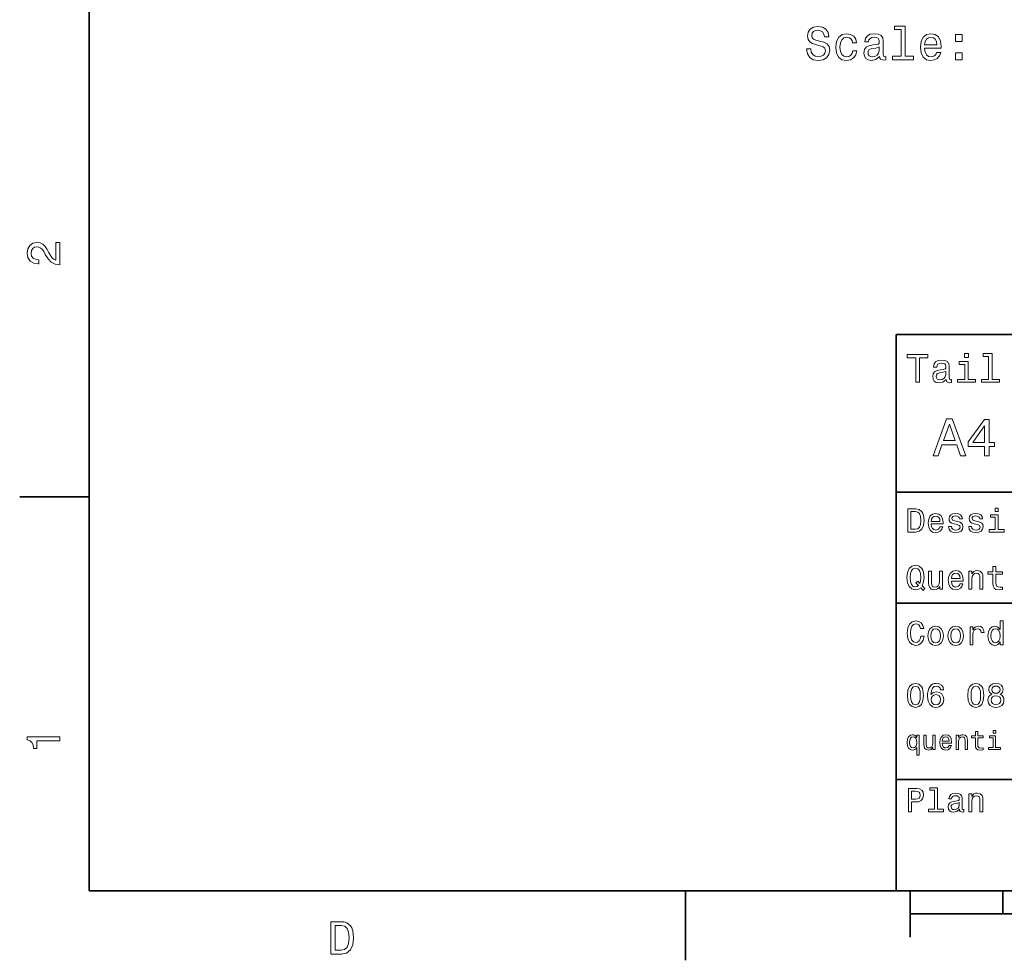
# Model space of a CAD drawing. Extents: x 0 to 297, y 0 to 210.
# Tile 1 of 7: x 2 to 109, y 2 to 104. Entities that reach past the tile are written whole.
import ezdxf

# ---------------------------------------------------------------- set-up
doc = ezdxf.new("R2010")
doc.units = 0

msp = doc.modelspace()

# ---------------------------------------------------------------- linework, layer by layer
at = {"color": 7, "lineweight": 35}
for p, q in [((10, 200), (10, 10)), ((97, 10), (97, 70)), ((97, 70), (287, 70)), ((97, 53), (162, 53)), ((97, 41), (162, 41)), ((97, 22), (162, 22)), ((10, 10), (287, 10)), ((97, 10), (287, 10)), ((98.5, 7.5), (198.5, 7.5))]:
    msp.add_line(p, q, dxfattribs=at)
at = {"color": 7, "lineweight": 35, "ltscale": 0.1875}
for p, q in [((10, 52.5), (2.5, 52.5)), ((74.300003, 10), (74.300003, 2.5))]:
    msp.add_line(p, q, dxfattribs=at)
at = {"color": 7, "lineweight": 35, "ltscale": 0.125}
msp.add_line((98.5, 10), (98.5, 5), dxfattribs=at)
at = {"color": 7, "lineweight": 35, "ltscale": 0.0625}
msp.add_line((108.5, 10), (108.5, 7.5), dxfattribs=at)
at = {"color": 7, "lineweight": 13}
for points in [[(87.784851, 100.788109), (87.325912, 100.788109), (87.426781, 100.253525), (87.67894, 99.860153), (88.067268, 99.623123), (88.591766, 99.537392), (89.111221, 99.61808), (89.49955, 99.839981), (89.746666, 100.187965), (89.83744, 100.646896), (89.761795, 101.06044), (89.54998, 101.327736), (89.207039, 101.50425), (88.748108, 101.635368), (88.354736, 101.731194), (88.097527, 101.84214), (87.951279, 102.003525), (87.905884, 102.255692), (87.951279, 102.482635), (88.082397, 102.654106), (88.284126, 102.770096), (88.561508, 102.81044), (88.843925, 102.76001), (89.065826, 102.62384), (89.212082, 102.396896), (89.282684, 102.089264), (89.741623, 102.089264), (89.741623, 102.09935), (89.660927, 102.57341), (89.423897, 102.926437), (89.050697, 103.148338), (88.546379, 103.223984), (88.092484, 103.148338), (87.739456, 102.936523), (87.512512, 102.608711), (87.431824, 102.185081), (87.497383, 101.806839), (87.689026, 101.549637), (87.991623, 101.378166), (88.405167, 101.24704), (88.813667, 101.13105), (89.121307, 101.020096), (89.307907, 100.858711), (89.373466, 100.596466), (89.31295, 100.329178), (89.156609, 100.127449), (88.919579, 100.001366), (88.611938, 99.961021), (88.268997, 100.016495), (88.006752, 100.177879), (87.840324, 100.440125)], [(97.528366, 102.88105), (97.528366, 100.006409), (96.61554, 100.006409), (96.61554, 99.633209), (98.879951, 99.633209), (98.879951, 100.006409), (97.972168, 100.006409), (97.972168, 103.25425), (96.832397, 103.25425), (96.832397, 102.88105)], [(92.298538, 101.443726), (92.737297, 101.443726), (92.646523, 101.847183), (92.429665, 102.164909), (92.091766, 102.361595), (91.653008, 102.437241), (91.168854, 102.33638), (90.800697, 102.053955), (90.56871, 101.595024), (90.488022, 100.979752), (90.563667, 100.369522), (90.790611, 99.915627), (91.148682, 99.633209), (91.637878, 99.537392), (92.071594, 99.613037), (92.409485, 99.824852), (92.641479, 100.157707), (92.74234, 100.601509), (92.31871, 100.601509), (92.243065, 100.319092), (92.101852, 100.107269), (91.900124, 99.976151), (91.653008, 99.935806), (91.345367, 100.001366), (91.123466, 100.203094), (90.987297, 100.530907), (90.94191, 100.994881), (90.987297, 101.448769), (91.12851, 101.776581), (91.355453, 101.97831), (91.653008, 102.048912), (91.915253, 102.003525), (92.111938, 101.887535), (92.243065, 101.695892)], [(95.218567, 99.986237), (95.218567, 99.971107), (95.243782, 99.799637), (95.319427, 99.678596), (95.637154, 99.582779), (95.88427, 99.623123), (95.88427, 99.966064), (95.778366, 99.950935), (95.637154, 100.016495), (95.611938, 100.218224), (95.611938, 101.620239), (95.551422, 101.97831), (95.374908, 102.230469), (95.067268, 102.381767), (94.633553, 102.437241), (94.209923, 102.376724), (93.89724, 102.205254), (93.700554, 101.937965), (93.634995, 101.584938), (93.634995, 101.55468), (94.033409, 101.55468), (94.06871, 101.766495), (94.179665, 101.917793), (94.361221, 102.008568), (94.618423, 102.043869), (94.86554, 102.018654), (95.042053, 101.943008), (95.147964, 101.811882), (95.183266, 101.630325), (95.163094, 101.41851), (95.082397, 101.312607), (94.880669, 101.262169), (94.502426, 101.221825), (94.06871, 101.13105), (93.76107, 100.969666), (93.579521, 100.717506), (93.52404, 100.344307), (93.574478, 100.011452), (93.730812, 99.764336), (93.982979, 99.607994), (94.330956, 99.552521), (94.79998, 99.658424)], [(100.070152, 100.858711), (101.845367, 100.858711), (101.85041, 101.065483), (101.769722, 101.645454), (101.547821, 102.079178), (101.194794, 102.341423), (100.725769, 102.437241), (100.266838, 102.33638), (99.913811, 102.053955), (99.686867, 101.595024), (99.606171, 100.989838), (99.681824, 100.369522), (99.908768, 99.915627), (100.256752, 99.633209), (100.71064, 99.537392), (101.104012, 99.602951), (101.426781, 99.774422), (101.663811, 100.046753), (101.79998, 100.409866), (101.361221, 100.409866), (101.270439, 100.208138), (101.139313, 100.056839), (100.766113, 99.935806), (100.478653, 99.99128), (100.261795, 100.167793), (100.120583, 100.455254), (100.070152, 100.843582)], [(100.070152, 101.231911), (100.125626, 101.579895), (100.261795, 101.837097), (100.468567, 101.993439), (100.740898, 102.048912), (101.008194, 101.993439), (101.214966, 101.837097), (101.341049, 101.579895), (101.386436, 101.231911)], [(103.413811, 101.589981), (104.109779, 101.589981), (104.109779, 102.341423), (103.413811, 102.341423)], [(95.168137, 100.581337), (95.107613, 100.319092), (94.946236, 100.117355), (94.704155, 99.986237), (94.406609, 99.940849), (94.214966, 99.966064), (94.078796, 100.046753), (93.993065, 100.187965), (93.96785, 100.384651), (93.988022, 100.561165), (94.06871, 100.687241), (94.391479, 100.828453), (94.79998, 100.888969), (95.168137, 101.01001)], [(103.413811, 99.633209), (104.109779, 99.633209), (104.109779, 100.384651), (103.413811, 100.384651)], [(6.833213, 77.519447), (6.833213, 79.925072), (6.399496, 79.925072), (6.399496, 78.023773), (6.162464, 78.129684), (5.965778, 78.311241), (5.607709, 78.871033), (5.456412, 79.168587), (5.239553, 79.501442), (4.987392, 79.738472), (4.689842, 79.874641), (4.351945, 79.925072), (3.928314, 79.839333), (3.595461, 79.602303), (3.383646, 79.239189), (3.307997, 78.770172), (3.393732, 78.286018), (3.630764, 77.91787), (4.009006, 77.680832), (4.508286, 77.600143), (4.578891, 77.600143), (4.578891, 78.059074), (4.538545, 78.059074), (4.195605, 78.104462), (3.943444, 78.240631), (3.782061, 78.457489), (3.726585, 78.744957), (3.777017, 79.03746), (3.903098, 79.254318), (4.099784, 79.395531), (4.346902, 79.445961), (4.578891, 79.41066), (4.775577, 79.314842), (4.947046, 79.153458), (5.098343, 78.931557), (5.259727, 78.634003), (5.572406, 78.139771), (5.90526, 77.791786), (6.308718, 77.585014), (6.818084, 77.519447)], [(99.102303, 64.837173), (99.5, 64.837173), (99.5, 67.47406), (100.407784, 67.47406), (100.407784, 67.837173), (98.190201, 67.837173), (98.190201, 67.47406), (99.102303, 67.47406)], [(102.387611, 65.139771), (102.387611, 65.126801), (102.409225, 64.979828), (102.47406, 64.876076), (102.746399, 64.793945), (102.958214, 64.828529), (102.958214, 65.122475), (102.867432, 65.109505), (102.746399, 65.165703), (102.724785, 65.338615), (102.724785, 66.540344), (102.672913, 66.84726), (102.521614, 67.0634), (102.257927, 67.193085), (101.886169, 67.240631), (101.523056, 67.188759), (101.255043, 67.041786), (101.086456, 66.812675), (101.030258, 66.510086), (101.030258, 66.484146), (101.371758, 66.484146), (101.402016, 66.665703), (101.497116, 66.795387), (101.65274, 66.873199), (101.873199, 66.903458), (102.085014, 66.881844), (102.236313, 66.817001), (102.327087, 66.704605), (102.357346, 66.548988), (102.340057, 66.367432), (102.270897, 66.276657), (102.097984, 66.233429), (101.773773, 66.198845), (101.402016, 66.121033), (101.138329, 65.982704), (100.982712, 65.766571), (100.935158, 65.446686), (100.978386, 65.161385), (101.112389, 64.949562), (101.328529, 64.815559), (101.626801, 64.768013), (102.028816, 64.858788)], [(104.773773, 65.157059), (104.773773, 67.080688), (103.796829, 67.080688), (103.796829, 66.756485), (104.393372, 66.756485), (104.393372, 65.157059), (103.615273, 65.157059), (103.615273, 64.837173), (105.560516, 64.837173), (105.560516, 65.157059)], [(104.786743, 67.940918), (104.384727, 67.940918), (104.384727, 67.508644), (104.786743, 67.508644)], [(106.969742, 67.621033), (106.969742, 65.157059), (106.187317, 65.157059), (106.187317, 64.837173), (108.128242, 64.837173), (108.128242, 65.157059), (107.350143, 65.157059), (107.350143, 67.940918), (106.373199, 67.940918), (106.373199, 67.621033)], [(102.344383, 65.649857), (102.292511, 65.425072), (102.154182, 65.252159), (101.946686, 65.139771), (101.691643, 65.100861), (101.527374, 65.122475), (101.41066, 65.191643), (101.337173, 65.312675), (101.315559, 65.481262), (101.332855, 65.632561), (101.402016, 65.740631), (101.678673, 65.861671), (102.028816, 65.913544), (102.344383, 66.017288)], [(100.982712, 56.9049), (101.51297, 56.9049), (101.933716, 58.080692), (103.530258, 58.080692), (103.951012, 56.9049), (104.492798, 56.9049), (103.028816, 60.910664), (102.440926, 60.910664)], [(106.521614, 56.9049), (107.040344, 56.9049), (107.040344, 57.896255), (107.610954, 57.896255), (107.610954, 58.357349), (107.040344, 58.357349), (107.040344, 60.818443), (106.515854, 60.818443), (104.763687, 58.403458), (104.763687, 57.896255), (106.521614, 57.896255)], [(102.118156, 58.570606), (102.734871, 60.334293), (103.351585, 58.570606)], [(105.247841, 58.357349), (106.521614, 60.149857), (106.521614, 58.357349)], [(99.080688, 51.190563), (98.248558, 51.190563), (98.248558, 48.690563), (99.080688, 48.690563), (99.473343, 48.769814), (99.765129, 49.011169), (99.945244, 49.40382), (100.010086, 49.940563), (99.952446, 50.488113), (99.880402, 50.70425), (99.779541, 50.877163), (99.487755, 51.111313), (99.296829, 51.168949)], [(107.992798, 51.27702), (107.657784, 51.27702), (107.657784, 50.916786), (107.992798, 50.916786)], [(99.055473, 50.891571), (99.329254, 50.837536), (99.516571, 50.671829), (99.628242, 50.376442), (99.664268, 49.940563), (99.624641, 49.519093), (99.51297, 49.223705), (99.322044, 49.047192), (99.055473, 48.989555), (98.583572, 48.989555), (98.583572, 50.891571)], [(100.784584, 49.565922), (102.052597, 49.565922), (102.056198, 49.713619), (101.998558, 50.127884), (101.840057, 50.437683), (101.587898, 50.625), (101.252884, 50.693443), (100.925072, 50.621399), (100.672913, 50.41967), (100.510803, 50.091862), (100.453171, 49.659584), (100.507202, 49.216499), (100.669312, 48.892292), (100.91787, 48.690563), (101.242073, 48.62212), (101.523056, 48.668949), (101.753601, 48.791428), (101.922913, 48.98595), (102.020172, 49.245319), (101.706772, 49.245319), (101.64193, 49.101227), (101.548271, 48.993156), (101.2817, 48.9067), (101.07637, 48.946327), (100.921471, 49.072407), (100.820602, 49.27774), (100.784584, 49.555115)], [(100.784584, 49.832493), (100.824211, 50.081055), (100.921471, 50.264771), (101.069168, 50.376442), (101.263687, 50.416069), (101.454613, 50.376442), (101.602303, 50.264771), (101.69236, 50.081055), (101.724785, 49.832493)], [(103.623199, 49.818085), (103.317001, 49.890129), (103.090057, 49.972984), (103.014412, 50.142292), (103.036026, 50.261169), (103.111671, 50.347622), (103.234146, 50.401657), (103.41066, 50.423271), (103.579971, 50.401657), (103.713257, 50.336815), (103.799713, 50.239555), (103.835732, 50.109871), (104.145531, 50.109871), (104.145531, 50.117077), (104.091499, 50.351227), (103.943802, 50.534943), (103.713257, 50.650219), (103.41066, 50.693443), (103.104469, 50.650219), (102.881126, 50.531342), (102.740631, 50.354828), (102.697403, 50.131485), (102.729828, 49.915348), (102.830688, 49.76405), (102.996399, 49.655983), (103.237755, 49.580334), (103.590775, 49.493877), (103.806915, 49.40382), (103.864555, 49.331772), (103.886169, 49.223705), (103.853745, 49.09042), (103.767288, 48.989555), (103.626801, 48.924713), (103.439484, 48.903099), (103.241356, 48.924713), (103.09726, 49.000362), (103, 49.122841), (102.960373, 49.292149), (102.654175, 49.292149), (102.704613, 49.003963), (102.852303, 48.795029), (103.086456, 48.668949), (103.41066, 48.62212), (103.749283, 48.668949), (103.997841, 48.795029), (104.149139, 48.996758), (104.203171, 49.259727), (104.163544, 49.486671), (104.051872, 49.641571), (103.868156, 49.742435)], [(105.791786, 49.818085), (105.485588, 49.890129), (105.258644, 49.972984), (105.182999, 50.142292), (105.204613, 50.261169), (105.280258, 50.347622), (105.40274, 50.401657), (105.579254, 50.423271), (105.748558, 50.401657), (105.881844, 50.336815), (105.9683, 50.239555), (106.004326, 50.109871), (106.314117, 50.109871), (106.314117, 50.117077), (106.260086, 50.351227), (106.112396, 50.534943), (105.881844, 50.650219), (105.579254, 50.693443), (105.273056, 50.650219), (105.049713, 50.531342), (104.909225, 50.354828), (104.865997, 50.131485), (104.898415, 49.915348), (104.999283, 49.76405), (105.164986, 49.655983), (105.406342, 49.580334), (105.759369, 49.493877), (105.975502, 49.40382), (106.033142, 49.331772), (106.054756, 49.223705), (106.022339, 49.09042), (105.935883, 48.989555), (105.795387, 48.924713), (105.60807, 48.903099), (105.409943, 48.924713), (105.265854, 49.000362), (105.168587, 49.122841), (105.12896, 49.292149), (104.822769, 49.292149), (104.873199, 49.003963), (105.020897, 48.795029), (105.255043, 48.668949), (105.579254, 48.62212), (105.91787, 48.668949), (106.166428, 48.795029), (106.317726, 48.996758), (106.371758, 49.259727), (106.33213, 49.486671), (106.220459, 49.641571), (106.036743, 49.742435)], [(107.981987, 48.957134), (107.981987, 50.560158), (107.16787, 50.560158), (107.16787, 50.289986), (107.664986, 50.289986), (107.664986, 48.957134), (107.016571, 48.957134), (107.016571, 48.690563), (108.637611, 48.690563), (108.637611, 48.957134)], [(99.642654, 42.685879), (99.916428, 42.401295), (100.107346, 42.592216), (99.811958, 42.894814), (99.963257, 43.305473), (100.010086, 43.780979), (99.941643, 44.339336), (99.862389, 44.56628), (99.757927, 44.753601), (99.46254, 45.009365), (99.282417, 45.074207), (99.084297, 45.099422), (98.702446, 45.009365), (98.41066, 44.757202), (98.223343, 44.342937), (98.158501, 43.780979), (98.223343, 43.219021), (98.407059, 42.804756), (98.698845, 42.548992), (99.084297, 42.462536), (99.397697, 42.520172)], [(99.415703, 42.916428), (99.260803, 42.801151), (99.084297, 42.765129), (98.850143, 42.829971), (98.666428, 43.024494), (98.543945, 43.341499), (98.504326, 43.780979), (98.543945, 44.216858), (98.662827, 44.537464), (98.846542, 44.731987), (99.084297, 44.80043), (99.318443, 44.731987), (99.502159, 44.533859), (99.62104, 44.213257), (99.664268, 43.780979), (99.631844, 43.406338), (99.5634, 43.150578), (99.329254, 43.395531), (99.134727, 43.211815)], [(107.438042, 44.130402), (107.438042, 43.161381), (107.459656, 42.84798), (107.560516, 42.631844), (107.762245, 42.505764), (108.104469, 42.462536), (108.479111, 42.480545), (108.479111, 42.754322), (108.20533, 42.732708), (107.956772, 42.761528), (107.823486, 42.851585), (107.765854, 43.00288), (107.755043, 43.215416), (107.755043, 44.130402), (108.479111, 44.130402), (108.479111, 44.400574), (107.755043, 44.400574), (107.755043, 44.966137), (107.438042, 44.966137), (107.438042, 44.400574), (106.890488, 44.400574), (106.890488, 44.130402)], [(101.998558, 44.465416), (101.681557, 44.465416), (101.681557, 43.348701), (101.645531, 43.089336), (101.541069, 42.902016), (101.37896, 42.786743), (101.166428, 42.750721), (100.997116, 42.779537), (100.889046, 42.865993), (100.827812, 43.013687), (100.8134, 43.222622), (100.8134, 44.465416), (100.496399, 44.465416), (100.496399, 43.193802), (100.507202, 42.938038), (100.575645, 42.725502), (100.784584, 42.530979), (101.119598, 42.462536), (101.299713, 42.487751), (101.454613, 42.552593), (101.587898, 42.664265), (101.695969, 42.826366), (101.695969, 42.530979), (101.998558, 42.530979)], [(102.953171, 43.406338), (104.221184, 43.406338), (104.224785, 43.554035), (104.167145, 43.9683), (104.008644, 44.278099), (103.756485, 44.465416), (103.421471, 44.533859), (103.093658, 44.461815), (102.841499, 44.260086), (102.679398, 43.932278), (102.621758, 43.5), (102.675797, 43.056915), (102.837898, 42.732708), (103.086456, 42.530979), (103.41066, 42.462536), (103.691643, 42.509365), (103.922188, 42.631844), (104.091499, 42.826366), (104.188759, 43.085735), (103.875359, 43.085735), (103.810516, 42.941643), (103.716858, 42.833572), (103.450287, 42.747116), (103.244957, 42.786743), (103.090057, 42.912823), (102.989197, 43.118156), (102.953171, 43.395531)], [(102.953171, 43.672909), (102.992798, 43.921471), (103.090057, 44.105186), (103.237755, 44.216858), (103.432274, 44.256485), (103.623199, 44.216858), (103.770897, 44.105186), (103.860954, 43.921471), (103.893372, 43.672909)], [(104.844383, 42.530979), (105.161385, 42.530979), (105.161385, 43.647694), (105.193802, 43.903458), (105.298271, 44.090778), (105.460373, 44.206051), (105.676514, 44.249279), (105.849426, 44.213257), (105.957497, 44.115993), (106.011528, 43.953888), (106.029541, 43.737751), (106.029541, 42.530979), (106.346542, 42.530979), (106.346542, 43.802593), (106.33213, 44.058357), (106.267288, 44.270893), (106.054756, 44.465416), (105.723343, 44.533859), (105.539627, 44.508644), (105.384727, 44.440201), (105.251442, 44.324928), (105.146973, 44.170029), (105.146973, 44.465416), (104.844383, 44.465416)], [(99.66787, 37.460373), (99.595818, 37.15778), (99.476944, 36.941643), (99.311241, 36.808357), (99.116714, 36.765129), (98.882568, 36.829971), (98.698845, 37.024494), (98.57637, 37.341499), (98.536743, 37.780979), (98.57637, 38.216858), (98.695244, 38.537464), (98.87896, 38.731987), (99.116714, 38.80043), (99.289627, 38.764408), (99.437317, 38.663544), (99.552597, 38.501442), (99.631844, 38.278099), (99.97406, 38.278099), (99.865997, 38.620316), (99.678673, 38.879681), (99.422913, 39.041786), (99.116714, 39.099422), (98.734871, 39.009365), (98.443085, 38.757202), (98.25576, 38.342937), (98.190926, 37.780979), (98.25576, 37.219021), (98.443085, 36.804756), (98.734871, 36.548992), (99.116714, 36.462536), (99.451729, 36.530979), (99.721901, 36.721901), (99.912827, 37.035301), (100.013687, 37.460373)], [(100.413544, 37.496399), (100.471184, 37.056915), (100.636887, 36.732708), (100.899857, 36.530979), (101.252884, 36.462536), (101.602303, 36.530979), (101.865273, 36.729107), (102.030983, 37.053314), (102.092216, 37.496399), (102.030983, 37.935879), (101.865273, 38.263687), (101.602303, 38.461815), (101.252884, 38.533859), (100.899857, 38.461815), (100.636887, 38.260086), (100.471184, 37.935879)], [(100.737755, 37.5), (100.770172, 37.824207), (100.87104, 38.058357), (101.033142, 38.20245), (101.252884, 38.25288), (101.469017, 38.20245), (101.631126, 38.061958), (101.731987, 37.824207), (101.768013, 37.5), (101.731987, 37.172188), (101.631126, 36.934437), (101.469017, 36.790344), (101.252884, 36.743515), (101.033142, 36.790344), (100.87104, 36.934437), (100.770172, 37.172188)], [(102.58213, 37.496399), (102.639771, 37.056915), (102.805473, 36.732708), (103.068443, 36.530979), (103.421471, 36.462536), (103.770897, 36.530979), (104.033859, 36.729107), (104.19957, 37.053314), (104.260803, 37.496399), (104.19957, 37.935879), (104.033859, 38.263687), (103.770897, 38.461815), (103.421471, 38.533859), (103.068443, 38.461815), (102.805473, 38.260086), (102.639771, 37.935879)], [(102.906342, 37.5), (102.938759, 37.824207), (103.039627, 38.058357), (103.201729, 38.20245), (103.421471, 38.25288), (103.637611, 38.20245), (103.799713, 38.061958), (103.900574, 37.824207), (103.9366, 37.5), (103.900574, 37.172188), (103.799713, 36.934437), (103.637611, 36.790344), (103.421471, 36.743515), (103.201729, 36.790344), (103.039627, 36.934437), (102.938759, 37.172188)], [(104.963257, 36.530979), (105.280258, 36.530979), (105.280258, 37.636887), (105.312683, 37.903458), (105.409943, 38.094379), (105.568443, 38.209652), (105.780983, 38.249279), (105.939484, 38.224064), (106.058357, 38.152016), (106.130402, 38.029537), (106.155617, 37.863831), (106.476227, 37.863831), (106.432999, 38.155621), (106.314117, 38.364552), (106.115997, 38.490635), (105.845825, 38.533859), (105.662102, 38.505043), (105.503601, 38.432995), (105.363113, 38.310516), (105.251442, 38.144814), (105.251442, 38.465416), (104.963257, 38.465416)], [(108.201729, 36.829971), (108.201729, 36.530979), (108.51873, 36.530979), (108.51873, 39.117435), (108.20533, 39.117435), (108.20533, 38.170029), (107.963974, 38.443802), (107.816284, 38.508644), (107.646973, 38.533859), (107.340775, 38.461815), (107.103027, 38.260086), (106.948128, 37.935879), (106.894089, 37.5), (106.948128, 37.064121), (107.103027, 36.736309), (107.340775, 36.530979), (107.646973, 36.462536), (107.816284, 36.487751), (107.967575, 36.552593)], [(107.701012, 38.249279), (107.909943, 38.198845), (108.068443, 38.058357), (108.162102, 37.824207), (108.198128, 37.5), (108.162102, 37.172188), (108.068443, 36.938038), (107.909943, 36.793949), (107.701012, 36.747116), (107.502884, 36.793949), (107.351585, 36.938038), (107.250717, 37.175793), (107.2183, 37.5), (107.250717, 37.820606), (107.351585, 38.054756), (107.502884, 38.198845)], [(98.216141, 31.071325), (98.270172, 30.505762), (98.439484, 30.102304), (98.709656, 29.857347), (99.084297, 29.778097), (99.45533, 29.857347), (99.725502, 30.102304), (99.891212, 30.505762), (99.948845, 31.071325), (99.891212, 31.633286), (99.822769, 31.856628), (99.725502, 32.040344), (99.45533, 32.285301), (99.084297, 32.368156), (98.709656, 32.285301), (98.439484, 32.036743), (98.270172, 31.633286)], [(98.561958, 31.071325), (98.590775, 31.507204), (98.680832, 31.820604), (98.842941, 32.004322), (99.084297, 32.069164), (99.322044, 32.004322), (99.484146, 31.820604), (99.574211, 31.507204), (99.603027, 31.071325), (99.574211, 30.631844), (99.484146, 30.318443), (99.322044, 30.134726), (99.084297, 30.073486), (98.842941, 30.134726), (98.680832, 30.318443), (98.590775, 30.631844)], [(102.117432, 31.676512), (102.048988, 31.9683), (101.890488, 32.184437), (101.645531, 32.321323), (101.328529, 32.368156), (101.115997, 32.342937), (100.932274, 32.274494), (100.770172, 32.162823), (100.633286, 32.004322), (100.525215, 31.806194), (100.445969, 31.56484), (100.395531, 31.280258), (100.381126, 30.959654), (100.438759, 30.448126), (100.615273, 30.077089), (100.899857, 29.853746), (101.288902, 29.778097), (101.638329, 29.842939), (101.9049, 30.012247), (102.077812, 30.278818), (102.139046, 30.617435), (102.077812, 30.959654), (101.912102, 31.222622), (101.656342, 31.388329), (101.33934, 31.445965), (100.997116, 31.373919), (100.741356, 31.168587), (100.795387, 31.56484), (100.91066, 31.849422), (101.087173, 32.01873), (101.33213, 32.076366), (101.512245, 32.04755), (101.649132, 31.971901), (101.739197, 31.845821), (101.786026, 31.676512)], [(104.721901, 31.071325), (104.77594, 30.505762), (104.945244, 30.102304), (105.215416, 29.857347), (105.590057, 29.778097), (105.961098, 29.857347), (106.23127, 30.102304), (106.396973, 30.505762), (106.454613, 31.071325), (106.396973, 31.633286), (106.328529, 31.856628), (106.23127, 32.040344), (105.961098, 32.285301), (105.590057, 32.368156), (105.215416, 32.285301), (104.945244, 32.036743), (104.77594, 31.633286)], [(105.067726, 31.071325), (105.096542, 31.507204), (105.1866, 31.820604), (105.348701, 32.004322), (105.590057, 32.069164), (105.827812, 32.004322), (105.989914, 31.820604), (106.079971, 31.507204), (106.108788, 31.071325), (106.079971, 30.631844), (105.989914, 30.318443), (105.827812, 30.134726), (105.590057, 30.073486), (105.348701, 30.134726), (105.1866, 30.318443), (105.096542, 30.631844)], [(107.311958, 31.197405), (107.128242, 31.09654), (107.002159, 30.956051), (106.922913, 30.779539), (106.897697, 30.567001), (106.95533, 30.246397), (107.12104, 29.997837), (107.391212, 29.839336), (107.758644, 29.778097), (108.122482, 29.839336), (108.392654, 29.997837), (108.558357, 30.246397), (108.619598, 30.567001), (108.590775, 30.779539), (108.515129, 30.956051), (108.385445, 31.09654), (108.20533, 31.197405), (108.349426, 31.283861), (108.450287, 31.402737), (108.511528, 31.546829), (108.533142, 31.723343), (108.475502, 31.979107), (108.324203, 32.184437), (108.079254, 32.317722), (107.758644, 32.368156), (107.434441, 32.317722), (107.189484, 32.184437), (107.034584, 31.979107), (106.980545, 31.723343), (106.998558, 31.546829), (107.059799, 31.402737)], [(107.322769, 31.694523), (107.351585, 31.853025), (107.438042, 31.975504), (107.574928, 32.051151), (107.758644, 32.079971), (107.938759, 32.051151), (108.075645, 31.975504), (108.162102, 31.853025), (108.194527, 31.694523), (108.162102, 31.532419), (108.075645, 31.40634), (107.938759, 31.323486), (107.758644, 31.298271), (107.574928, 31.327089), (107.438042, 31.40634), (107.351585, 31.532419)], [(101.789627, 30.613832), (101.75, 30.386887), (101.649132, 30.213976), (101.48703, 30.098703), (101.285301, 30.062679), (101.072769, 30.098703), (100.91066, 30.210375), (100.806198, 30.383286), (100.773773, 30.610229), (100.809799, 30.833572), (100.91066, 31.002882), (101.07637, 31.11095), (101.299713, 31.150576), (101.49424, 31.11095), (101.649132, 31.006483), (101.75, 30.837175)], [(107.243515, 30.574207), (107.27594, 30.765129), (107.380402, 30.909222), (107.542511, 31.002882), (107.758644, 31.035301), (107.971184, 31.002882), (108.133286, 30.909222), (108.237755, 30.765129), (108.273773, 30.574207), (108.237755, 30.368876), (108.133286, 30.213976), (107.971184, 30.113111), (107.758644, 30.08069), (107.542511, 30.113111), (107.380402, 30.213976), (107.27594, 30.368876)], [(6.833213, 26.159222), (6.833213, 26.618156), (3.307997, 26.618156), (3.307997, 26.275217), (3.615634, 26.184439), (3.822406, 26.002882), (3.943444, 25.725506), (3.98379, 25.34222), (4.341859, 25.34222), (4.341859, 26.159222)], [(99.221901, 26.533142), (99.132568, 26.662825), (99.0317, 26.755045), (98.913544, 26.806917), (98.778099, 26.827091), (98.533142, 26.769453), (98.342941, 26.60807), (98.219017, 26.348703), (98.175789, 26), (98.219017, 25.648417), (98.342941, 25.38905), (98.533142, 25.224785), (98.778099, 25.170031), (98.913544, 25.187321), (99.028816, 25.236313), (99.129684, 25.325649), (99.221901, 25.461096), (99.221901, 24.62536), (99.475502, 24.62536), (99.475502, 26.772335), (99.221901, 26.772335)], [(98.435158, 26), (98.461098, 26.256485), (98.541786, 26.443806), (98.662827, 26.559078), (98.821327, 26.599424), (98.988472, 26.559078), (99.115273, 26.446688), (99.190201, 26.259367), (99.219017, 26), (99.190201, 25.737753), (99.115273, 25.550434), (98.988472, 25.43516), (98.821327, 25.397696), (98.662827, 25.43516), (98.541786, 25.550434), (98.461098, 25.740635)], [(101.198845, 26.772335), (100.945244, 26.772335), (100.945244, 25.878963), (100.916428, 25.671471), (100.832855, 25.521614), (100.703171, 25.429396), (100.533142, 25.400578), (100.397697, 25.423632), (100.311241, 25.492796), (100.262245, 25.610952), (100.250717, 25.778099), (100.250717, 26.772335), (99.997116, 26.772335), (99.997116, 25.755045), (100.00576, 25.550434), (100.060516, 25.380404), (100.227669, 25.224785), (100.495674, 25.170031), (100.639771, 25.190203), (100.763687, 25.242075), (100.870316, 25.331413), (100.956772, 25.461096), (100.956772, 25.224785), (101.198845, 25.224785)], [(101.96254, 25.925074), (102.976944, 25.925074), (102.979828, 26.043228), (102.933716, 26.374641), (102.806915, 26.622478), (102.605186, 26.772335), (102.337173, 26.827091), (102.074928, 26.769453), (101.873199, 26.60807), (101.743515, 26.345821), (101.697403, 26), (101.740631, 25.645535), (101.870316, 25.386168), (102.069168, 25.224785), (102.328529, 25.170031), (102.553314, 25.207495), (102.737755, 25.305477), (102.873199, 25.461096), (102.951012, 25.668589), (102.700287, 25.668589), (102.648415, 25.553314), (102.573486, 25.46686), (102.360229, 25.397696), (102.195969, 25.429396), (102.072044, 25.53026), (101.991356, 25.694525), (101.96254, 25.916428)], [(101.96254, 26.138329), (101.99424, 26.337177), (102.072044, 26.48415), (102.190201, 26.573488), (102.345825, 26.605188), (102.498558, 26.573488), (102.616714, 26.48415), (102.688759, 26.337177), (102.714699, 26.138329)], [(103.475502, 25.224785), (103.729103, 25.224785), (103.729103, 26.118156), (103.755043, 26.322767), (103.838615, 26.472624), (103.9683, 26.564842), (104.141212, 26.599424), (104.279541, 26.570606), (104.365997, 26.492796), (104.409225, 26.363113), (104.42363, 26.190203), (104.42363, 25.224785), (104.677231, 25.224785), (104.677231, 26.242077), (104.665703, 26.446688), (104.613831, 26.616716), (104.443802, 26.772335), (104.178673, 26.827091), (104.0317, 26.806917), (103.907784, 26.752163), (103.801155, 26.659943), (103.717575, 26.536024), (103.717575, 26.772335), (103.475502, 26.772335)], [(105.55043, 26.504324), (105.55043, 25.729107), (105.567726, 25.478388), (105.648415, 25.305477), (105.809799, 25.204613), (106.083572, 25.170031), (106.383286, 25.184439), (106.383286, 25.40346), (106.164261, 25.386168), (105.965416, 25.409224), (105.858788, 25.48127), (105.812683, 25.602306), (105.804031, 25.772335), (105.804031, 26.504324), (106.383286, 26.504324), (106.383286, 26.720463), (105.804031, 26.720463), (105.804031, 27.172913), (105.55043, 27.172913), (105.55043, 26.720463), (105.112389, 26.720463), (105.112389, 26.504324)], [(107.720459, 25.438042), (107.720459, 26.720463), (107.069168, 26.720463), (107.069168, 26.504324), (107.466858, 26.504324), (107.466858, 25.438042), (106.948128, 25.438042), (106.948128, 25.224785), (108.244957, 25.224785), (108.244957, 25.438042)], [(107.729111, 27.293949), (107.461098, 27.293949), (107.461098, 27.005764), (107.729111, 27.005764)], [(98.324211, 18.530979), (98.655617, 18.530979), (98.655617, 19.586454), (99.023056, 19.586454), (99.394089, 19.604465), (99.689484, 19.730547), (99.880402, 19.975504), (99.945244, 20.310518), (99.894814, 20.620316), (99.750717, 20.847261), (99.51297, 20.98415), (99.188759, 21.030979), (98.324211, 21.030979)], [(99.098701, 20.724783), (99.314842, 20.703169), (99.473343, 20.634726), (99.567001, 20.508644), (99.599426, 20.310518), (99.5634, 20.101583), (99.466141, 19.975504), (99.30043, 19.910662), (99.073486, 19.892651), (98.655617, 19.892651), (98.655617, 20.724783)], [(101.137611, 20.850864), (101.137611, 18.79755), (100.485588, 18.79755), (100.485588, 18.530979), (102.103027, 18.530979), (102.103027, 18.79755), (101.454613, 18.79755), (101.454613, 21.117435), (100.640488, 21.117435), (100.640488, 20.850864)], [(103.824928, 18.78314), (103.824928, 18.772333), (103.842941, 18.649855), (103.896973, 18.5634), (104.123917, 18.494957), (104.30043, 18.523775), (104.30043, 18.768732), (104.224785, 18.757925), (104.123917, 18.804754), (104.105911, 18.948847), (104.105911, 19.950287), (104.062683, 20.206051), (103.9366, 20.386166), (103.716858, 20.494236), (103.407059, 20.533861), (103.104469, 20.490633), (102.881126, 20.368155), (102.740631, 20.177233), (102.693802, 19.925072), (102.693802, 19.903458), (102.978386, 19.903458), (103.003601, 20.054754), (103.082855, 20.162823), (103.21254, 20.227665), (103.396255, 20.252882), (103.572769, 20.234869), (103.698845, 20.180836), (103.774498, 20.087175), (103.799713, 19.957493), (103.785301, 19.806194), (103.727669, 19.730547), (103.583572, 19.694523), (103.3134, 19.665705), (103.003601, 19.600864), (102.783859, 19.48559), (102.654175, 19.305475), (102.614555, 19.038904), (102.650574, 18.801151), (102.762245, 18.62464), (102.94236, 18.512968), (103.190926, 18.473343), (103.52594, 18.54899)], [(104.844383, 18.530979), (105.161385, 18.530979), (105.161385, 19.647694), (105.193802, 19.903458), (105.298271, 20.090778), (105.460373, 20.206051), (105.676514, 20.249279), (105.849426, 20.213255), (105.957497, 20.115993), (106.011528, 19.95389), (106.029541, 19.737751), (106.029541, 18.530979), (106.346542, 18.530979), (106.346542, 19.802593), (106.33213, 20.058357), (106.267288, 20.270893), (106.054756, 20.465418), (105.723343, 20.533861), (105.539627, 20.508644), (105.384727, 20.440201), (105.251442, 20.324926), (105.146973, 20.170029), (105.146973, 20.465418), (104.844383, 20.465418)], [(103.788902, 19.208212), (103.745674, 19.020893), (103.630402, 18.876801), (103.457489, 18.78314), (103.244957, 18.750719), (103.10807, 18.768732), (103.010803, 18.826368), (102.94957, 18.927233), (102.931557, 19.067722), (102.945969, 19.193804), (103.003601, 19.283861), (103.234146, 19.384726), (103.52594, 19.427954), (103.788902, 19.514408)], [(37.194958, 6.666787), (36.029972, 6.666787), (36.029972, 3.166787), (37.194958, 3.166787), (37.744667, 3.277738), (38.153168, 3.615634), (38.405331, 4.165346), (38.496109, 4.916787), (38.415417, 5.683357), (38.314552, 5.985951), (38.173344, 6.228026), (37.764839, 6.555836), (37.497551, 6.636527)], [(37.159653, 6.248199), (37.542938, 6.17255), (37.805187, 5.940562), (37.961525, 5.527017), (38.011959, 4.916787), (37.956482, 4.326729), (37.800144, 3.913184), (37.532852, 3.666066), (37.159653, 3.585375), (36.498989, 3.585375), (36.498989, 6.248199)]]:
    msp.add_lwpolyline(points, close=True, dxfattribs=at)

doc.saveas('drawing.dxf')
